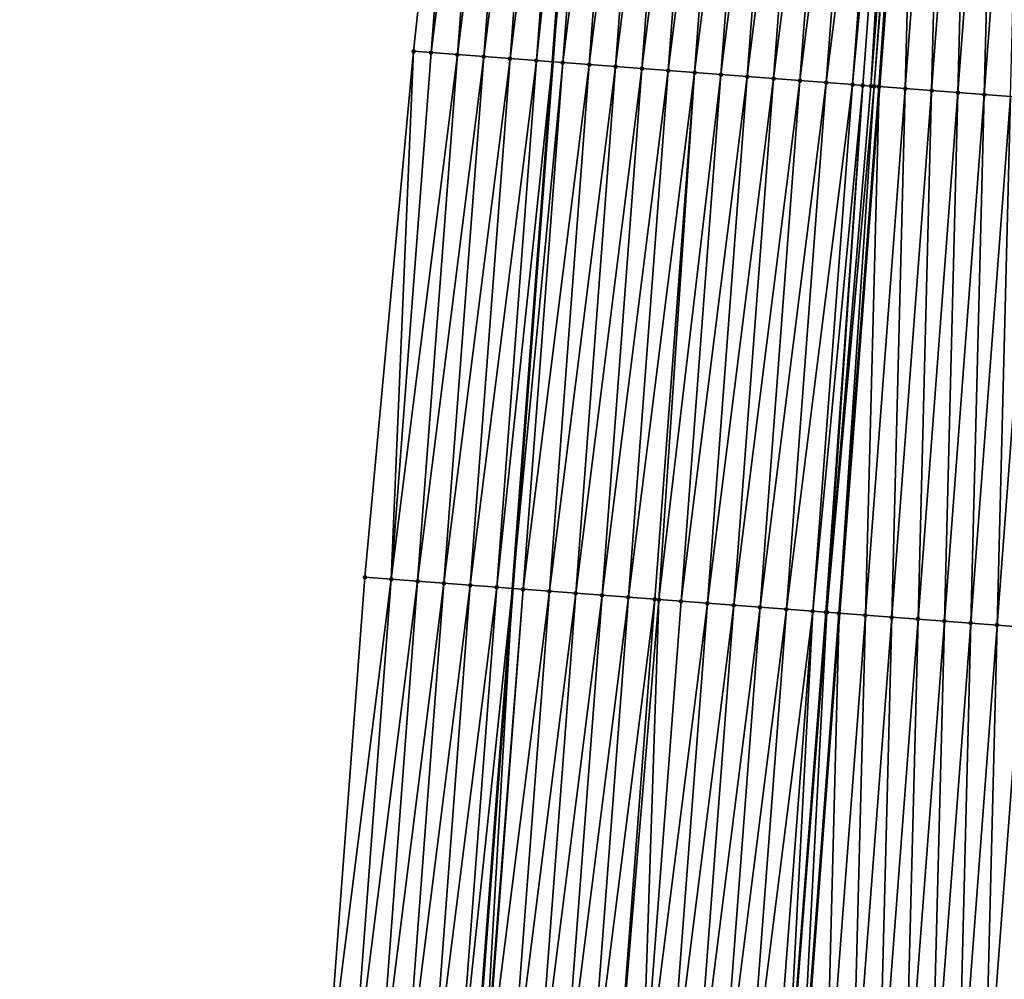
# Model space of a CAD drawing. Header units: feet. Extents: x 2017424 to 2024169, y 808042 to 818730.
# Tile 52 of 256: x 2023503 to 2023540, y 809692 to 809729. Entities that reach past the tile are written whole.
import ezdxf

# ---------------------------------------------------------------- set-up
doc = ezdxf.new("R2010")
doc.units = ezdxf.units.FT
doc.header["$MEASUREMENT"] = 0
for name, color, linetype, lineweight in [('EP_Travel Lane', 172, 'Continuous', 53), ('NB-Road Shots', 141, 'Continuous', 100), ('NB-Road X-Section', 40, 'Continuous', 13), ('STRIPING', 60, 'Continuous', 53)]:
    doc.layers.add(name, color=color, linetype=linetype, lineweight=lineweight)
doc.layers.add('I-77-MM15-17_NB-Surface-BORDER', color=7, linetype='Continuous')
doc.layers.add('I-77-MM15-17_NB-Surface-TIN', color=7, linetype='Continuous')

msp = doc.modelspace()

# ---------------------------------------------------------------- linework, layer by layer
at = {"layer": 'EP_Travel Lane'}
msp.add_polyline3d([(2023527.389494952, 809786.8648795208, 273.7142479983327), (2023525.882193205, 809766.9240982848, 273.4087591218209), (2023524.374894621, 809746.9833588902, 273.1004670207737), (2023522.867595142, 809727.0426076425, 272.7929600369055), (2023521.360285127, 809707.1017170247, 272.4948090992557), (2023519.852964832, 809687.1606904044, 272.2057578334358), (2023518.345630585, 809667.2194792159, 271.9290821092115), (2023516.83827914, 809647.2780404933, 271.6676385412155), (2023515.321054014, 809627.3212713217, 271.3983346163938), (2023513.799921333, 809607.3819063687, 271.0674930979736), (2023512.278779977, 809587.4424276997, 270.7438678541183), (2023510.757642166, 809567.5029955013, 270.4172938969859), (2023509.236496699, 809547.563462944, 270.0970885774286), (2023507.715381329, 809527.6243249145, 269.7518463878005)], dxfattribs=at)
at = {"layer": 'I-77-MM15-17_NB-Surface-BORDER', "color": 3, "linetype": 'Continuous', "lineweight": -3}
msp.add_polyline3d([(2023502.702626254, 809528.000499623, 269.5596571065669), (2023504.935619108, 809547.8863730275, 269.9222758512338), (2023505.615142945, 809567.8890934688, 270.208342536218), (2023506.922472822, 809587.8446895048, 270.5192136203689), (2023508.271502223, 809607.797025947, 270.8399070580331), (2023509.755908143, 809627.7390913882, 271.172850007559), (2023511.25063461, 809647.7034530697, 271.4645276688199), (2023512.757977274, 809667.6447728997, 271.7339400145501), (2023514.265311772, 809687.5859847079, 272.0105714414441), (2023515.772632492, 809707.5270142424, 272.2994280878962), (2023517.613422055, 809727.4425458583, 272.6076789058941), (2023519.783049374, 809747.3328948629, 272.9376812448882), (2023521.937880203, 809767.2243050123, 273.2714890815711), (2023523.215665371, 809787.1826599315, 273.5620028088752)], dxfattribs=at)
at = {"layer": 'I-77-MM15-17_NB-Surface-TIN', "color": 128, "linetype": 'Continuous', "lineweight": -3}
for points in [[(2023517.613422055, 809727.4425458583, 272.6076789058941), (2023518.277069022, 809727.3921468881, 272.623310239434), (2023519.783049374, 809747.3328948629, 272.9376812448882)], [(2023518.277069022, 809727.3921468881, 272.623310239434), (2023519.784360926, 809747.332795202, 272.9377160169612), (2023519.783049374, 809747.3328948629, 272.9376812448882)], [(2023518.277069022, 809727.3921468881, 272.623310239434), (2023520.78148412, 809747.2569960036, 272.9662133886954), (2023519.784360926, 809747.332795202, 272.9377160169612)], [(2023518.277069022, 809727.3921468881, 272.623310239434), (2023519.274191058, 809727.3163323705, 272.6528346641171), (2023520.78148412, 809747.2569960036, 272.9662133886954)], [(2023519.274191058, 809727.3163323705, 272.6528346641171), (2023521.778600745, 809747.1811099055, 273.0005333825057), (2023520.78148412, 809747.2569960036, 272.9662133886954)], [(2023519.274191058, 809727.3163323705, 272.6528346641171), (2023520.27130377, 809727.2403945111, 272.6906234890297), (2023521.778600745, 809747.1811099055, 273.0005333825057)], [(2023520.27130377, 809727.2403945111, 272.6906234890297), (2023522.775715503, 809747.1051991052, 273.0365085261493), (2023521.778600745, 809747.1811099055, 273.0005333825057)], [(2023520.27130377, 809727.2403945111, 272.6906234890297), (2023521.268417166, 809727.1644656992, 272.7278061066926), (2023522.775715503, 809747.1051991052, 273.0365085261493)], [(2023521.268417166, 809727.1644656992, 272.7278061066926), (2023523.772826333, 809747.0292363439, 273.0759652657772), (2023522.775715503, 809747.1051991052, 273.0365085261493)], [(2023521.268417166, 809727.1644656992, 272.7278061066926), (2023522.265523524, 809727.0884437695, 272.7712279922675), (2023523.772826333, 809747.0292363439, 273.0759652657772)], [(2023522.265523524, 809727.0884437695, 272.7712279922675), (2023524.374894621, 809746.9833588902, 273.1004670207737), (2023523.772826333, 809747.0292363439, 273.0759652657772)], [(2023522.265523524, 809727.0884437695, 272.7712279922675), (2023522.867595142, 809727.0426076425, 272.7929600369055), (2023524.374894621, 809746.9833588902, 273.1004670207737)], [(2023524.769935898, 809746.9532568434, 273.1165436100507), (2023524.374894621, 809746.9833588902, 273.1004670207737), (2023522.867595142, 809727.0426076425, 272.7929600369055)], [(2023523.262638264, 809727.0125327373, 272.8072192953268), (2023524.769935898, 809746.9532568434, 273.1165436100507), (2023522.867595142, 809727.0426076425, 272.7929600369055)], [(2023523.262638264, 809727.0125327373, 272.8072192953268), (2023525.767059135, 809746.8774582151, 273.1450027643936), (2023524.769935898, 809746.9532568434, 273.1165436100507)], [(2023523.262638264, 809727.0125327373, 272.8072192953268), (2023524.259764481, 809726.9367735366, 272.8330372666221), (2023525.767059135, 809746.8774582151, 273.1450027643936)], [(2023524.259764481, 809726.9367735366, 272.8330372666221), (2023526.764188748, 809746.8017439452, 273.1678095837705), (2023525.767059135, 809746.8774582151, 273.1450027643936)], [(2023524.259764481, 809726.9367735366, 272.8330372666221), (2023525.256899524, 809726.8611311, 272.851031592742), (2023526.764188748, 809746.8017439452, 273.1678095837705)], [(2023525.256899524, 809726.8611311, 272.851031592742), (2023527.761316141, 809746.726000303, 273.1925844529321), (2023526.764188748, 809746.8017439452, 273.1678095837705)], [(2023525.256899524, 809726.8611311, 272.851031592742), (2023526.254030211, 809726.7854310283, 272.8728876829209), (2023527.761316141, 809746.726000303, 273.1925844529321)], [(2023526.254030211, 809726.7854310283, 272.8728876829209), (2023528.758444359, 809746.6502675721, 273.21662822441), (2023527.761316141, 809746.726000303, 273.1925844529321)], [(2023526.254030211, 809726.7854310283, 272.8728876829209), (2023527.251156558, 809726.7096735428, 272.8985907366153), (2023528.758444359, 809746.6502675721, 273.21662822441)], [(2023527.251156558, 809726.7096735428, 272.8985907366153), (2023529.755572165, 809746.5745293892, 273.2410373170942), (2023528.758444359, 809746.6502675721, 273.21662822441)], [(2023527.251156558, 809726.7096735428, 272.8985907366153), (2023528.248279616, 809726.6338725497, 272.9272089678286), (2023529.755572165, 809746.5745293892, 273.2410373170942)], [(2023528.248279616, 809726.6338725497, 272.9272089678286), (2023530.752703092, 809746.4988324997, 273.2626795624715), (2023529.755572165, 809746.5745293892, 273.2410373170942)], [(2023528.248279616, 809726.6338725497, 272.9272089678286), (2023529.24540888, 809726.558153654, 272.9503263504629), (2023530.752703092, 809746.4988324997, 273.2626795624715)], [(2023529.24540888, 809726.558153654, 272.9503263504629), (2023531.749838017, 809746.4231884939, 273.2807783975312), (2023530.752703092, 809746.4988324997, 273.2626795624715)], [(2023529.24540888, 809726.558153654, 272.9503263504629), (2023530.242540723, 809726.482468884, 272.9711571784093), (2023531.749838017, 809746.4231884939, 273.2807783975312)], [(2023530.242540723, 809726.482468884, 272.9711571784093), (2023532.746967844, 809746.3474770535, 273.3033956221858), (2023531.749838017, 809746.4231884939, 273.2807783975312)], [(2023530.242540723, 809726.482468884, 272.9711571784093), (2023531.23967134, 809726.4067678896, 272.9930750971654), (2023532.746967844, 809746.3474770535, 273.3033956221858)], [(2023531.23967134, 809726.4067678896, 272.9930750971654), (2023533.744095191, 809746.271732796, 273.3282117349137), (2023532.746967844, 809746.3474770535, 273.3033956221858)], [(2023531.23967134, 809726.4067678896, 272.9930750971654), (2023532.236798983, 809726.3310275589, 273.0176286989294), (2023533.744095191, 809746.271732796, 273.3282117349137)], [(2023532.236798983, 809726.3310275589, 273.0176286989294), (2023534.741221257, 809746.1959716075, 273.3541622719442), (2023533.744095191, 809746.271732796, 273.3282117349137)], [(2023532.236798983, 809726.3310275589, 273.0176286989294), (2023533.233923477, 809726.25524556, 273.0449742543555), (2023534.741221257, 809746.1959716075, 273.3541622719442)], [(2023533.233923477, 809726.25524556, 273.0449742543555), (2023535.738350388, 809746.1202509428, 273.3773975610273), (2023534.741221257, 809746.1959716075, 273.3541622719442)], [(2023533.233923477, 809726.25524556, 273.0449742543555), (2023534.231053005, 809726.1795301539, 273.0678578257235), (2023535.738350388, 809746.1202509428, 273.3773975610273)], [(2023534.231053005, 809726.1795301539, 273.0678578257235), (2023536.105220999, 809746.0924459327, 273.3823049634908), (2023535.738350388, 809746.1202509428, 273.3773975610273)], [(2023534.231053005, 809726.1795301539, 273.0678578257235), (2023534.618476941, 809726.1501366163, 273.0750921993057), (2023536.105220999, 809746.0924459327, 273.3823049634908)], [(2023534.618476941, 809726.1501366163, 273.0750921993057), (2023534.924173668, 809726.1269946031, 273.0774061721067), (2023536.105220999, 809746.0924459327, 273.3823049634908)], [(2023534.924173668, 809726.1269946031, 273.0774061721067), (2023536.510064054, 809746.0618174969, 273.3840897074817), (2023536.105220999, 809746.0924459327, 273.3823049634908)], [(2023534.924173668, 809726.1269946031, 273.0774061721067), (2023535.049815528, 809726.117501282, 273.0771523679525), (2023536.510064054, 809746.0618174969, 273.3840897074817)], [(2023535.049815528, 809726.117501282, 273.0771523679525), (2023536.611394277, 809746.0541613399, 273.3838708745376), (2023536.510064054, 809746.0618174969, 273.3840897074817)], [(2023535.049815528, 809726.117501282, 273.0771523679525), (2023535.228199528, 809726.1040395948, 273.0756757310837), (2023536.611394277, 809746.0541613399, 273.3838708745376)], [(2023535.228199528, 809726.1040395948, 273.0756757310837), (2023536.735499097, 809746.0447893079, 273.3832768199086), (2023536.611394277, 809746.0541613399, 273.3838708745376)], [(2023535.228199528, 809726.1040395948, 273.0756757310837), (2023535.236195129, 809726.1034377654, 273.0755058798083), (2023536.735499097, 809746.0447893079, 273.3832768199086)], [(2023536.735499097, 809746.0447893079, 273.3832768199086), (2023535.236195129, 809726.1034377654, 273.0755058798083), (2023536.743494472, 809746.0441872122, 273.3831258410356)], [(2023536.225378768, 809726.0289818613, 273.0544925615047), (2023536.743494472, 809746.0441872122, 273.3831258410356), (2023535.236195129, 809726.1034377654, 273.0755058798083)], [(2023536.225378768, 809726.0289818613, 273.0544925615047), (2023537.732675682, 809745.9696964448, 273.3644468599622), (2023536.743494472, 809746.0441872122, 273.3831258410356)], [(2023536.225378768, 809726.0289818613, 273.0544925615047), (2023537.22256931, 809725.9540736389, 273.0232915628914), (2023537.732675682, 809745.9696964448, 273.3644468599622)], [(2023537.22256931, 809725.9540736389, 273.0232915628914), (2023538.729861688, 809745.8947282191, 273.3372656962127), (2023537.732675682, 809745.9696964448, 273.3644468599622)], [(2023537.22256931, 809725.9540736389, 273.0232915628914), (2023538.219749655, 809725.8790305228, 273.0011289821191), (2023538.729861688, 809745.8947282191, 273.3372656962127)], [(2023538.219749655, 809725.8790305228, 273.0011289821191), (2023539.727042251, 809745.8196879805, 273.3149097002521), (2023538.729861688, 809745.8947282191, 273.3372656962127)], [(2023538.219749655, 809725.8790305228, 273.0011289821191), (2023539.216922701, 809725.8038908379, 272.9854368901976), (2023539.727042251, 809745.8196879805, 273.3149097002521)], [(2023539.216922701, 809725.8038908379, 272.9854368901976), (2023540.724216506, 809745.744564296, 273.298144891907), (2023539.727042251, 809745.8196879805, 273.3149097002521)], [(2023539.216922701, 809725.8038908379, 272.9854368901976), (2023540.214098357, 809725.7287856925, 272.9674305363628), (2023540.724216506, 809745.744564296, 273.298144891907)], [(2023515.772632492, 809707.5270142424, 272.2994280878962), (2023516.769756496, 809707.4512257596, 272.327207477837), (2023517.613422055, 809727.4425458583, 272.6076789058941)], [(2023516.769756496, 809707.4512257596, 272.327207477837), (2023518.277069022, 809727.3921468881, 272.623310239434), (2023517.613422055, 809727.4425458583, 272.6076789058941)], [(2023516.769756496, 809707.4512257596, 272.327207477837), (2023519.274191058, 809727.3163323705, 272.6528346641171), (2023518.277069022, 809727.3921468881, 272.623310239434)], [(2023516.769756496, 809707.4512257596, 272.327207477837), (2023517.766874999, 809707.3753645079, 272.359862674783), (2023519.274191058, 809727.3163323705, 272.6528346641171)], [(2023517.766874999, 809707.3753645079, 272.359862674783), (2023520.27130377, 809727.2403945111, 272.6906234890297), (2023519.274191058, 809727.3163323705, 272.6528346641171)], [(2023517.766874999, 809707.3753645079, 272.359862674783), (2023518.763990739, 809707.2994667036, 272.3949670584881), (2023520.27130377, 809727.2403945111, 272.6906234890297)], [(2023518.763990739, 809707.2994667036, 272.3949670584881), (2023521.268417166, 809727.1644656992, 272.7278061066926), (2023520.27130377, 809727.2403945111, 272.6906234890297)], [(2023518.763990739, 809707.2994667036, 272.3949670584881), (2023519.761109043, 809707.2236028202, 272.4277985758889), (2023521.268417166, 809727.1644656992, 272.7278061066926)], [(2023519.761109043, 809707.2236028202, 272.4277985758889), (2023522.265523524, 809727.0884437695, 272.7712279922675), (2023521.268417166, 809727.1644656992, 272.7278061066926)], [(2023519.761109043, 809707.2236028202, 272.4277985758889), (2023520.758212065, 809707.1475367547, 272.4741771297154), (2023522.265523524, 809727.0884437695, 272.7712279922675)], [(2023520.758212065, 809707.1475367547, 272.4741771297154), (2023522.867595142, 809727.0426076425, 272.7929600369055), (2023522.265523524, 809727.0884437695, 272.7712279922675)], [(2023520.758212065, 809707.1475367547, 272.4741771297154), (2023521.360285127, 809707.1017170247, 272.4948090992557), (2023522.867595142, 809727.0426076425, 272.7929600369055)], [(2023523.262638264, 809727.0125327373, 272.8072192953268), (2023522.867595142, 809727.0426076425, 272.7929600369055), (2023521.360285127, 809707.1017170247, 272.4948090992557)], [(2023521.75532886, 809707.0716529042, 272.5083465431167), (2023523.262638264, 809727.0125327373, 272.8072192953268), (2023521.360285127, 809707.1017170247, 272.4948090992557)], [(2023521.75532886, 809707.0716529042, 272.5083465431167), (2023524.259764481, 809726.9367735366, 272.8330372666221), (2023523.262638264, 809727.0125327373, 272.8072192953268)], [(2023521.75532886, 809707.0716529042, 272.5083465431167), (2023522.752459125, 809706.9959472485, 272.5305761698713), (2023524.259764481, 809726.9367735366, 272.8330372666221)], [(2023522.752459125, 809706.9959472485, 272.5305761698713), (2023525.256899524, 809726.8611311, 272.851031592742), (2023524.259764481, 809726.9367735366, 272.8330372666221)], [(2023522.752459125, 809706.9959472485, 272.5305761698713), (2023523.749592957, 809706.9202887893, 272.5496434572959), (2023525.256899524, 809726.8611311, 272.851031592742)], [(2023523.749592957, 809706.9202887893, 272.5496434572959), (2023526.254030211, 809726.7854310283, 272.8728876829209), (2023525.256899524, 809726.8611311, 272.851031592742)], [(2023523.749592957, 809706.9202887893, 272.5496434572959), (2023524.746720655, 809706.8445491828, 272.5741479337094), (2023526.254030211, 809726.7854310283, 272.8728876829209)], [(2023524.746720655, 809706.8445491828, 272.5741479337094), (2023527.251156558, 809726.7096735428, 272.8985907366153), (2023526.254030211, 809726.7854310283, 272.8728876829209)], [(2023524.746720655, 809706.8445491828, 272.5741479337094), (2023525.743843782, 809706.7687491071, 272.6027040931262), (2023527.251156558, 809726.7096735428, 272.8985907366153)], [(2023525.743843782, 809706.7687491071, 272.6027040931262), (2023528.248279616, 809726.6338725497, 272.9272089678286), (2023527.251156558, 809726.7096735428, 272.8985907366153)], [(2023525.743843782, 809706.7687491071, 272.6027040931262), (2023526.740967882, 809706.6929618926, 272.6303985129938), (2023528.248279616, 809726.6338725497, 272.9272089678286)], [(2023526.740967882, 809706.6929618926, 272.6303985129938), (2023526.900548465, 809706.6808300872, 272.6350143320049), (2023528.248279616, 809726.6338725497, 272.9272089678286)], [(2023526.900548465, 809706.6808300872, 272.6350143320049), (2023529.24540888, 809726.558153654, 272.9503263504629), (2023528.248279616, 809726.6338725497, 272.9272089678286)], [(2023526.900548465, 809706.6808300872, 272.6350143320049), (2023527.738094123, 809706.6172030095, 272.6561945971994), (2023529.24540888, 809726.558153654, 272.9503263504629)], [(2023527.738094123, 809706.6172030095, 272.6561945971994), (2023530.242540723, 809726.482468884, 272.9711571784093), (2023529.24540888, 809726.558153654, 272.9503263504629)], [(2023527.738094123, 809706.6172030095, 272.6561945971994), (2023528.735226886, 809706.5415304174, 272.6762088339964), (2023530.242540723, 809726.482468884, 272.9711571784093)], [(2023528.735226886, 809706.5415304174, 272.6762088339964), (2023531.23967134, 809726.4067678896, 272.9930750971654), (2023530.242540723, 809726.482468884, 272.9711571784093)], [(2023528.735226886, 809706.5415304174, 272.6762088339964), (2023529.732357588, 809706.4658305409, 272.6980512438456), (2023531.23967134, 809726.4067678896, 272.9930750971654)], [(2023529.732357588, 809706.4658305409, 272.6980512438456), (2023532.236798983, 809726.3310275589, 273.0176286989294), (2023531.23967134, 809726.4067678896, 272.9930750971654)], [(2023529.732357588, 809706.4658305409, 272.6980512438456), (2023530.729485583, 809706.3900948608, 272.7222926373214), (2023532.236798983, 809726.3310275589, 273.0176286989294)], [(2023530.729485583, 809706.3900948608, 272.7222926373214), (2023533.233923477, 809726.25524556, 273.0449742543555), (2023532.236798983, 809726.3310275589, 273.0176286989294)], [(2023530.729485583, 809706.3900948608, 272.7222926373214), (2023531.72661084, 809706.3143229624, 272.7489608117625), (2023533.233923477, 809726.25524556, 273.0449742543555)], [(2023531.72661084, 809706.3143229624, 272.7489608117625), (2023534.231053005, 809726.1795301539, 273.0678578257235), (2023533.233923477, 809726.25524556, 273.0449742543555)], [(2023531.72661084, 809706.3143229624, 272.7489608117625), (2023532.723737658, 809706.2385717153, 272.7742452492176), (2023534.231053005, 809726.1795301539, 273.0678578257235)], [(2023532.723737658, 809706.2385717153, 272.7742452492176), (2023534.618476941, 809726.1501366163, 273.0750921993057), (2023534.231053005, 809726.1795301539, 273.0678578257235)], [(2023532.723737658, 809706.2385717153, 272.7742452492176), (2023533.222536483, 809706.2007387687, 272.7828586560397), (2023534.618476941, 809726.1501366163, 273.0750921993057)], [(2023533.222536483, 809706.2007387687, 272.7828586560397), (2023533.259573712, 809706.1979395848, 272.7828306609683), (2023534.618476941, 809726.1501366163, 273.0750921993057)], [(2023533.259573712, 809706.1979395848, 272.7828306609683), (2023534.924173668, 809726.1269946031, 273.0774061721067), (2023534.618476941, 809726.1501366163, 273.0750921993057)], [(2023533.259573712, 809706.1979395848, 272.7828306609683), (2023535.049815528, 809726.117501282, 273.0771523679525), (2023534.924173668, 809726.1269946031, 273.0774061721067)], [(2023533.259573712, 809706.1979395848, 272.7828306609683), (2023533.720892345, 809706.1631891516, 272.7748264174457), (2023535.049815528, 809726.117501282, 273.0771523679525)], [(2023533.720892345, 809706.1631891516, 272.7748264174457), (2023535.228199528, 809726.1040395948, 273.0756757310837), (2023535.049815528, 809726.117501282, 273.0771523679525)], [(2023533.720892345, 809706.1631891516, 272.7748264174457), (2023533.728888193, 809706.1625878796, 272.7746181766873), (2023535.228199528, 809726.1040395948, 273.0756757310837)], [(2023535.228199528, 809726.1040395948, 273.0756757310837), (2023533.728888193, 809706.1625878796, 272.7746181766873), (2023535.236195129, 809726.1034377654, 273.0755058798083)], [(2023534.718076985, 809706.0882028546, 272.7488561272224), (2023535.236195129, 809726.1034377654, 273.0755058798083), (2023533.728888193, 809706.1625878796, 272.7746181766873)], [(2023534.718076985, 809706.0882028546, 272.7488561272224), (2023536.225378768, 809726.0289818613, 273.0544925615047), (2023535.236195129, 809726.1034377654, 273.0755058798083)], [(2023534.718076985, 809706.0882028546, 272.7488561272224), (2023535.715272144, 809706.0133557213, 272.7135612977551), (2023536.225378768, 809726.0289818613, 273.0544925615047)], [(2023536.225378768, 809726.0289818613, 273.0544925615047), (2023535.715272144, 809706.0133557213, 272.7135612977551), (2023537.22256931, 809725.9540736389, 273.0232915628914)], [(2023536.712452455, 809705.9383121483, 272.6914287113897), (2023537.22256931, 809725.9540736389, 273.0232915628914), (2023535.715272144, 809706.0133557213, 272.7135612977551)], [(2023536.712452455, 809705.9383121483, 272.6914287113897), (2023538.219749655, 809725.8790305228, 273.0011289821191), (2023537.22256931, 809725.9540736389, 273.0232915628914)], [(2023536.712452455, 809705.9383121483, 272.6914287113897), (2023537.709626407, 809705.8631844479, 272.6749330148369), (2023538.219749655, 809725.8790305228, 273.0011289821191)], [(2023537.709626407, 809705.8631844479, 272.6749330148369), (2023539.216922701, 809725.8038908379, 272.9854368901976), (2023538.219749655, 809725.8790305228, 273.0011289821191)], [(2023537.709626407, 809705.8631844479, 272.6749330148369), (2023538.706795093, 809705.7879870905, 272.6631046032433), (2023539.216922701, 809725.8038908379, 272.9854368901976)], [(2023538.706795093, 809705.7879870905, 272.6631046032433), (2023540.214098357, 809725.7287856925, 272.9674305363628), (2023539.216922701, 809725.8038908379, 272.9854368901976)], [(2023538.706795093, 809705.7879870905, 272.6631046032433), (2023539.70397685, 809705.7129626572, 272.6396895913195), (2023540.214098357, 809725.7287856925, 272.9674305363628)], [(2023539.70397685, 809705.7129626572, 272.6396895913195), (2023541.211278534, 809725.65374036, 272.9454164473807), (2023540.214098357, 809725.7287856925, 272.9674305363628)], [(2023539.70397685, 809705.7129626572, 272.6396895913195), (2023540.70116405, 809705.6380102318, 272.6114497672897), (2023541.211278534, 809725.65374036, 272.9454164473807)], [(2023514.265311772, 809687.5859847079, 272.0105714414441), (2023516.769756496, 809707.4512257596, 272.327207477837), (2023515.772632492, 809707.5270142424, 272.2994280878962)], [(2023514.265311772, 809687.5859847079, 272.0105714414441), (2023515.262432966, 809687.510159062, 272.0408411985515), (2023516.769756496, 809707.4512257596, 272.327207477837)], [(2023515.262432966, 809687.510159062, 272.0408411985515), (2023517.766874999, 809707.3753645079, 272.359862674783), (2023516.769756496, 809707.4512257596, 272.327207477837)], [(2023515.262432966, 809687.510159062, 272.0408411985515), (2023516.259553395, 809687.4343232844, 272.0717898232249), (2023517.766874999, 809707.3753645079, 272.359862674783)], [(2023516.259553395, 809687.4343232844, 272.0717898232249), (2023518.763990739, 809707.2994667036, 272.3949670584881), (2023517.766874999, 809707.3753645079, 272.359862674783)], [(2023516.259553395, 809687.4343232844, 272.0717898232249), (2023517.256668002, 809687.3584104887, 272.1078989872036), (2023518.763990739, 809707.2994667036, 272.3949670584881)], [(2023517.256668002, 809687.3584104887, 272.1078989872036), (2023519.761109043, 809707.2236028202, 272.4277985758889), (2023518.763990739, 809707.2994667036, 272.3949670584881)], [(2023517.256668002, 809687.3584104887, 272.1078989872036), (2023518.253793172, 809687.2826374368, 272.1346447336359), (2023519.761109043, 809707.2236028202, 272.4277985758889)], [(2023518.253793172, 809687.2826374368, 272.1346447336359), (2023520.758212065, 809707.1475367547, 272.4741771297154), (2023519.761109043, 809707.2236028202, 272.4277985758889)], [(2023518.253793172, 809687.2826374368, 272.1346447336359), (2023519.250894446, 809687.2065482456, 272.1825730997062), (2023520.758212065, 809707.1475367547, 272.4741771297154)], [(2023519.250894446, 809687.2065482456, 272.1825730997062), (2023521.360285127, 809707.1017170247, 272.4948090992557), (2023520.758212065, 809707.1475367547, 272.4741771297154)], [(2023519.250894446, 809687.2065482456, 272.1825730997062), (2023519.852964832, 809687.1606904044, 272.2057578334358), (2023521.360285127, 809707.1017170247, 272.4948090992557)], [(2023520.21444024, 809687.1331579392, 272.2196776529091), (2023521.360285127, 809707.1017170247, 272.4948090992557), (2023519.852964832, 809687.1606904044, 272.2057578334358)], [(2023520.21444024, 809687.1331579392, 272.2196776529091), (2023521.75532886, 809707.0716529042, 272.5083465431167), (2023521.360285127, 809707.1017170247, 272.4948090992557)], [(2023520.21444024, 809687.1331579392, 272.2196776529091), (2023520.248006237, 809687.1305981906, 272.2211787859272), (2023521.75532886, 809707.0716529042, 272.5083465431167)], [(2023520.248006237, 809687.1305981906, 272.2211787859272), (2023522.752459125, 809706.9959472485, 272.5305761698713), (2023521.75532886, 809707.0716529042, 272.5083465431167)], [(2023520.248006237, 809687.1305981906, 272.2211787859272), (2023521.245136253, 809687.0548892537, 272.2436285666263), (2023522.752459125, 809706.9959472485, 272.5305761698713)], [(2023521.245136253, 809687.0548892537, 272.2436285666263), (2023523.749592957, 809706.9202887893, 272.5496434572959), (2023522.752459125, 809706.9959472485, 272.5305761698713)], [(2023521.245136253, 809687.0548892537, 272.2436285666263), (2023522.242270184, 809686.9792321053, 272.2626083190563), (2023523.749592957, 809706.9202887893, 272.5496434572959)], [(2023522.242270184, 809686.9792321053, 272.2626083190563), (2023524.746720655, 809706.8445491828, 272.5741479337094), (2023523.749592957, 809706.9202887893, 272.5496434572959)], [(2023522.242270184, 809686.9792321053, 272.2626083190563), (2023523.239394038, 809686.903441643, 272.2905206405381), (2023524.746720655, 809706.8445491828, 272.5741479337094)], [(2023523.239394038, 809686.903441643, 272.2905206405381), (2023525.743843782, 809706.7687491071, 272.6027040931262), (2023524.746720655, 809706.8445491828, 272.5741479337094)], [(2023523.239394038, 809686.903441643, 272.2905206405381), (2023524.236519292, 809686.8276696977, 272.3171922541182), (2023525.743843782, 809706.7687491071, 272.6027040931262)], [(2023524.236519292, 809686.8276696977, 272.3171922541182), (2023526.740967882, 809706.6929618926, 272.6303985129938), (2023525.743843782, 809706.7687491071, 272.6027040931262)], [(2023524.236519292, 809686.8276696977, 272.3171922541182), (2023525.233643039, 809686.7518778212, 272.3451993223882), (2023526.740967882, 809706.6929618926, 272.6303985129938)], [(2023525.233643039, 809686.7518778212, 272.3451993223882), (2023526.900548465, 809706.6808300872, 272.6350143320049), (2023526.740967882, 809706.6929618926, 272.6303985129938)], [(2023525.233643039, 809686.7518778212, 272.3451993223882), (2023526.230769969, 809686.676128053, 272.3703849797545), (2023526.900548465, 809706.6808300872, 272.6350143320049)], [(2023526.230769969, 809686.676128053, 272.3703849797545), (2023527.738094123, 809706.6172030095, 272.6561945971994), (2023526.900548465, 809706.6808300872, 272.6350143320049)], [(2023526.230769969, 809686.676128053, 272.3703849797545), (2023528.735226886, 809706.5415304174, 272.6762088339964), (2023527.738094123, 809706.6172030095, 272.6561945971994)], [(2023526.230769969, 809686.676128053, 272.3703849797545), (2023527.227903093, 809686.6004602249, 272.3900803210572), (2023528.735226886, 809706.5415304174, 272.6762088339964)], [(2023527.227903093, 809686.6004602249, 272.3900803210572), (2023529.732357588, 809706.4658305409, 272.6980512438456), (2023528.735226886, 809706.5415304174, 272.6762088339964)], [(2023527.227903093, 809686.6004602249, 272.3900803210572), (2023528.225032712, 809686.5247460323, 272.4128822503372), (2023529.732357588, 809706.4658305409, 272.6980512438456)], [(2023528.225032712, 809686.5247460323, 272.4128822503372), (2023530.729485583, 809706.3900948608, 272.7222926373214), (2023529.732357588, 809706.4658305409, 272.6980512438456)], [(2023528.225032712, 809686.5247460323, 272.4128822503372), (2023529.222163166, 809686.4490428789, 272.4349445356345), (2023530.729485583, 809706.3900948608, 272.7222926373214)], [(2023529.222163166, 809686.4490428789, 272.4349445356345), (2023531.72661084, 809706.3143229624, 272.7489608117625), (2023530.729485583, 809706.3900948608, 272.7222926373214)], [(2023529.222163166, 809686.4490428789, 272.4349445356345), (2023530.219287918, 809686.3732643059, 272.4620602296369), (2023531.72661084, 809706.3143229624, 272.7489608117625)], [(2023530.219287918, 809686.3732643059, 272.4620602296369), (2023532.723737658, 809706.2385717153, 272.7742452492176), (2023531.72661084, 809706.3143229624, 272.7489608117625)], [(2023530.219287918, 809686.3732643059, 272.4620602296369), (2023531.216414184, 809686.2975057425, 272.4878351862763), (2023532.723737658, 809706.2385717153, 272.7742452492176)], [(2023531.216414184, 809686.2975057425, 272.4878351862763), (2023531.683124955, 809686.2621129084, 272.4954752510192), (2023532.723737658, 809706.2385717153, 272.7742452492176)], [(2023531.683124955, 809686.2621129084, 272.4954752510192), (2023533.222536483, 809706.2007387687, 272.7828586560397), (2023532.723737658, 809706.2385717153, 272.7742452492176)], [(2023531.683124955, 809686.2621129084, 272.4954752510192), (2023531.706486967, 809686.2603481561, 272.4953981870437), (2023533.222536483, 809706.2007387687, 272.7828586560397)], [(2023531.706486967, 809686.2603481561, 272.4953981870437), (2023533.259573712, 809706.1979395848, 272.7828306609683), (2023533.222536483, 809706.2007387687, 272.7828586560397)], [(2023531.706486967, 809686.2603481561, 272.4953981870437), (2023532.21357081, 809686.2221488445, 272.4866969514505), (2023533.259573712, 809706.1979395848, 272.7828306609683)], [(2023532.21357081, 809686.2221488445, 272.4866969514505), (2023533.720892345, 809706.1631891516, 272.7748264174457), (2023533.259573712, 809706.1979395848, 272.7828306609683)], [(2023532.21357081, 809686.2221488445, 272.4866969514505), (2023532.221566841, 809686.2215472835, 272.4865070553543), (2023533.720892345, 809706.1631891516, 272.7748264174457)], [(2023533.720892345, 809706.1631891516, 272.7748264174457), (2023532.221566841, 809686.2215472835, 272.4865070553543), (2023533.728888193, 809706.1625878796, 272.7746181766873)], [(2023533.210752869, 809686.1471283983, 272.4630150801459), (2023533.728888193, 809706.1625878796, 272.7746181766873), (2023532.221566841, 809686.2215472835, 272.4865070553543)], [(2023533.210752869, 809686.1471283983, 272.4630150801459), (2023534.718076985, 809706.0882028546, 272.7488561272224), (2023533.728888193, 809706.1625878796, 272.7746181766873)], [(2023533.210752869, 809686.1471283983, 272.4630150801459), (2023534.207946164, 809686.0722565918, 272.4293737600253), (2023534.718076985, 809706.0882028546, 272.7488561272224)], [(2023534.207946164, 809686.0722565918, 272.4293737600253), (2023535.715272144, 809706.0133557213, 272.7135612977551), (2023534.718076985, 809706.0882028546, 272.7488561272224)], [(2023534.207946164, 809686.0722565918, 272.4293737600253), (2023535.20512476, 809685.9971903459, 272.408760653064), (2023535.715272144, 809706.0133557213, 272.7135612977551)], [(2023535.20512476, 809685.9971903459, 272.408760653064), (2023536.712452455, 809705.9383121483, 272.6914287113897), (2023535.715272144, 809706.0133557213, 272.7135612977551)], [(2023535.20512476, 809685.9971903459, 272.408760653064), (2023536.2022994, 809685.9220717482, 272.3916553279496), (2023536.712452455, 809705.9383121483, 272.6914287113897)], [(2023536.2022994, 809685.9220717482, 272.3916553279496), (2023537.709626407, 809705.8631844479, 272.6749330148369), (2023536.712452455, 809705.9383121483, 272.6914287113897)], [(2023537.199472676, 809685.8469351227, 272.3757579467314), (2023537.709626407, 809705.8631844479, 272.6749330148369), (2023536.2022994, 809685.9220717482, 272.3916553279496)], [(2023537.199472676, 809685.8469351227, 272.3757579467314), (2023538.706795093, 809705.7879870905, 272.6631046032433), (2023537.709626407, 809705.8631844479, 272.6749330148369)], [(2023537.199472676, 809685.8469351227, 272.3757579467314), (2023538.19665277, 809685.7718886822, 272.3538178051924), (2023538.706795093, 809705.7879870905, 272.6631046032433)], [(2023538.19665277, 809685.7718886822, 272.3538178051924), (2023539.70397685, 809705.7129626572, 272.6396895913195), (2023538.706795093, 809705.7879870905, 272.6631046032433)], [(2023538.19665277, 809685.7718886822, 272.3538178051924), (2023539.193832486, 809685.69683724, 272.332212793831), (2023539.70397685, 809705.7129626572, 272.6396895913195)], [(2023539.193832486, 809685.69683724, 272.332212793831), (2023540.70116405, 809705.6380102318, 272.6114497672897), (2023539.70397685, 809705.7129626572, 272.6396895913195)], [(2023539.193832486, 809685.69683724, 272.332212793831), (2023540.191018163, 809685.6218646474, 272.3053245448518), (2023540.70116405, 809705.6380102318, 272.6114497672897)]]:
    msp.add_3dface(points, dxfattribs=at)
at = {"layer": 'NB-Road Shots', "lineweight": 100}
for p in [(2023517.613422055, 809727.4425458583, 272.6076789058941), (2023518.277069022, 809727.3921468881, 272.623310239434), (2023519.274191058, 809727.3163323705, 272.6528346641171), (2023520.27130377, 809727.2403945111, 272.6906234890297), (2023521.268417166, 809727.1644656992, 272.7278061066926), (2023522.265523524, 809727.0884437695, 272.7712279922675), (2023523.262638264, 809727.0125327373, 272.8072192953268), (2023524.259764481, 809726.9367735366, 272.8330372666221), (2023525.256899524, 809726.8611311, 272.851031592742), (2023526.254030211, 809726.7854310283, 272.8728876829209), (2023527.251156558, 809726.7096735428, 272.8985907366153), (2023528.248279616, 809726.6338725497, 272.9272089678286), (2023529.24540888, 809726.558153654, 272.9503263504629), (2023530.242540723, 809726.482468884, 272.9711571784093), (2023531.23967134, 809726.4067678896, 272.9930750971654), (2023532.236798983, 809726.3310275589, 273.0176286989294), (2023533.233923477, 809726.25524556, 273.0449742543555), (2023534.231053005, 809726.1795301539, 273.0678578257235), (2023534.618476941, 809726.1501366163, 273.0750921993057), (2023534.924173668, 809726.1269946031, 273.0774061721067), (2023535.049815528, 809726.117501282, 273.0771523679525), (2023535.228199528, 809726.1040395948, 273.0756757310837), (2023536.225378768, 809726.0289818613, 273.0544925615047), (2023537.22256931, 809725.9540736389, 273.0232915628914), (2023538.219749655, 809725.8790305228, 273.0011289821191), (2023539.216922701, 809725.8038908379, 272.9854368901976), (2023515.772632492, 809707.5270142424, 272.2994280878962), (2023516.769756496, 809707.4512257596, 272.327207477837), (2023517.766874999, 809707.3753645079, 272.359862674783), (2023518.763990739, 809707.2994667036, 272.3949670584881), (2023519.761109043, 809707.2236028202, 272.4277985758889), (2023520.758212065, 809707.1475367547, 272.4741771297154), (2023521.75532886, 809707.0716529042, 272.5083465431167), (2023522.752459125, 809706.9959472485, 272.5305761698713), (2023523.749592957, 809706.9202887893, 272.5496434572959), (2023524.746720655, 809706.8445491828, 272.5741479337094), (2023525.743843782, 809706.7687491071, 272.6027040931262), (2023526.740967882, 809706.6929618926, 272.6303985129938), (2023526.900548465, 809706.6808300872, 272.6350143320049), (2023527.738094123, 809706.6172030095, 272.6561945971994), (2023528.735226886, 809706.5415304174, 272.6762088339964), (2023529.732357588, 809706.4658305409, 272.6980512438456), (2023530.729485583, 809706.3900948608, 272.7222926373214), (2023531.72661084, 809706.3143229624, 272.7489608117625), (2023532.723737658, 809706.2385717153, 272.7742452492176), (2023533.222536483, 809706.2007387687, 272.7828586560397), (2023533.259573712, 809706.1979395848, 272.7828306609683), (2023533.720892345, 809706.1631891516, 272.7748264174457), (2023534.718076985, 809706.0882028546, 272.7488561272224), (2023535.715272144, 809706.0133557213, 272.7135612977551), (2023536.712452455, 809705.9383121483, 272.6914287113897), (2023537.709626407, 809705.8631844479, 272.6749330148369), (2023538.706795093, 809705.7879870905, 272.6631046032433), (2023539.70397685, 809705.7129626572, 272.6396895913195)]:
    msp.add_point(p, dxfattribs=at)
at = {"layer": 'NB-Road X-Section', "extrusion": (0.07536544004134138, 0.9970436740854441, 0.0149653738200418), "elevation": 959840.999366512, "flags": 128}
msp.add_lwpolyline([(-1956773.765555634, -14093.50102960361), (-1956772.765555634, -14093.47933413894), (-1956771.765555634, -14093.46095984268), (-1956770.765555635, -14093.44177261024), (-1956769.765555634, -14093.41991181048), (-1956768.765555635, -14093.39536092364), (-1956767.765555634, -14093.37151513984), (-1956766.765555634, -14093.34623344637), (-1956765.765555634, -14093.31827280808), (-1956764.765555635, -14093.29175081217), (-1956763.765555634, -14093.26968664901), (-1956762.765555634, -14093.2503997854), (-1956761.765555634, -14093.22816667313), (-1956760.765555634, -14093.20275314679), (-1956759.765555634, -14093.17774092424), (-1956758.765555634, -14093.15185563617), (-1956757.765555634, -14093.12792668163), (-1956756.765555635, -14093.10811053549), (-1956755.765555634, -14093.08694373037), (-1956754.765555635, -14093.0617812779), (-1956753.765555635, -14093.03301764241), (-1956752.765555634, -14093.01218775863), (-1956751.765555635, -14092.99017120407), (-1956750.765555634, -14092.97216283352), (-1956749.765555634, -14092.95646898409), (-1956748.765555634, -14092.93430392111), (-1956747.765555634, -14092.90309942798), (-1956746.765555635, -14092.88191388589), (-1956746.586664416, -14092.88043708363), (-1956746.460664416, -14092.88018325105), (-1956746.154092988, -14092.88249748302), (-1956745.765555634, -14092.88973266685), (-1956744.765555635, -14092.91261880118), (-1956743.765555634, -14092.93996741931), (-1956742.765555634, -14092.96452377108), (-1956741.765555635, -14092.98644414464), (-1956740.765555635, -14093.00727730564), (-1956739.765555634, -14093.03039727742), (-1956738.765555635, -14093.05901871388), (-1956737.765555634, -14093.08472464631), (-1956736.765555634, -14093.10658318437), (-1956735.765555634, -14093.12457952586), (-1956734.765555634, -14093.15040038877), (-1956733.765555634, -14093.18639572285), (-1956732.765555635, -14093.22982247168), (-1956731.765555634, -14093.2670092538), (-1956730.765555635, -14093.30480231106), (-1956729.765555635, -14093.33433004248), (-1956729.09999775, -14093.34996312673)], dxfattribs=at)
at = {"layer": 'NB-Road X-Section', "extrusion": (0.0753654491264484, 0.9970436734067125, 0.01496537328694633), "elevation": 959821.0172008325, "flags": 128}
msp.add_lwpolyline([(-1956774.756809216, -14093.50954049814), (-1956773.756809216, -14093.4925451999), (-1956772.756809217, -14093.47347849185), (-1956771.756809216, -14093.45337265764), (-1956770.756809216, -14093.43083190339), (-1956769.756809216, -14093.40976546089), (-1956768.756809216, -14093.39113521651), (-1956767.756809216, -14093.36791863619), (-1956766.756809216, -14093.34108692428), (-1956765.756809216, -14093.31535912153), (-1956764.756809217, -14093.28926998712), (-1956763.756809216, -14093.26963175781), (-1956762.756809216, -14093.25410717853), (-1956761.756809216, -14093.23567791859), (-1956760.756809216, -14093.21333991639), (-1956759.756809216, -14093.18777018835), (-1956758.756809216, -14093.16388221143), (-1956757.756809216, -14093.13647368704), (-1956756.756809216, -14093.11744687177), (-1956755.756809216, -14093.09869538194), (-1956754.756809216, -14093.07540956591), (-1956753.756809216, -14093.04660592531), (-1956752.756809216, -14093.01836293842), (-1956751.756809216, -14092.99494530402), (-1956750.756809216, -14092.98311556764), (-1956749.756809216, -14092.96661802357), (-1956748.756809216, -14092.94448295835), (-1956747.756809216, -14092.90918417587), (-1956746.756809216, -14092.88321097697), (-1956746.294183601, -14092.87520583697), (-1956746.257040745, -14092.87517783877), (-1956745.756809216, -14092.88379221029), (-1956744.756809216, -14092.9090794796), (-1956743.756809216, -14092.93575064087), (-1956742.756809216, -14092.95999474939), (-1956741.756809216, -14092.98183960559), (-1956740.756809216, -14093.00185608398), (-1956739.916850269, -14093.02303872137), (-1956739.756809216, -14093.02765505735), (-1956738.756809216, -14093.05535257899), (-1956737.756809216, -14093.0839119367), (-1956736.756809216, -14093.10841915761), (-1956735.756809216, -14093.12748858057), (-1956734.756809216, -14093.14972069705), (-1956733.756809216, -14093.18389393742), (-1956732.756809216, -14093.23027768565), (-1956731.756809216, -14093.26311288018), (-1956730.756809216, -14093.29822119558), (-1956729.756809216, -14093.3308800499), (-1956728.756809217, -14093.35866255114)], dxfattribs=at)
at = {"layer": 'STRIPING'}
msp.add_polyline3d([(2023539.758103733, 809785.925825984, 273.9889908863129), (2023538.250793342, 809765.9849303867, 273.6911648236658), (2023536.743494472, 809746.0441872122, 273.3831258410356), (2023535.236195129, 809726.1034377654, 273.0755058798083), (2023533.728888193, 809706.1625878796, 272.7746181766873), (2023532.221566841, 809686.2215472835, 272.4865070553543), (2023530.714218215, 809666.2801458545, 272.2225743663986), (2023529.206878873, 809646.3388672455, 271.9504103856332), (2023527.713652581, 809626.3943438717, 271.6805914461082), (2023526.229235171, 809606.4521236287, 271.3574707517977), (2023524.744809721, 809586.5097953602, 271.041204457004), (2023523.260389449, 809566.5675366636, 270.7205237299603), (2023521.775982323, 809546.6254545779, 270.3886367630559), (2023520.291594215, 809526.6836279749, 270.040538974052)], dxfattribs=at)

doc.saveas('drawing.dxf')
